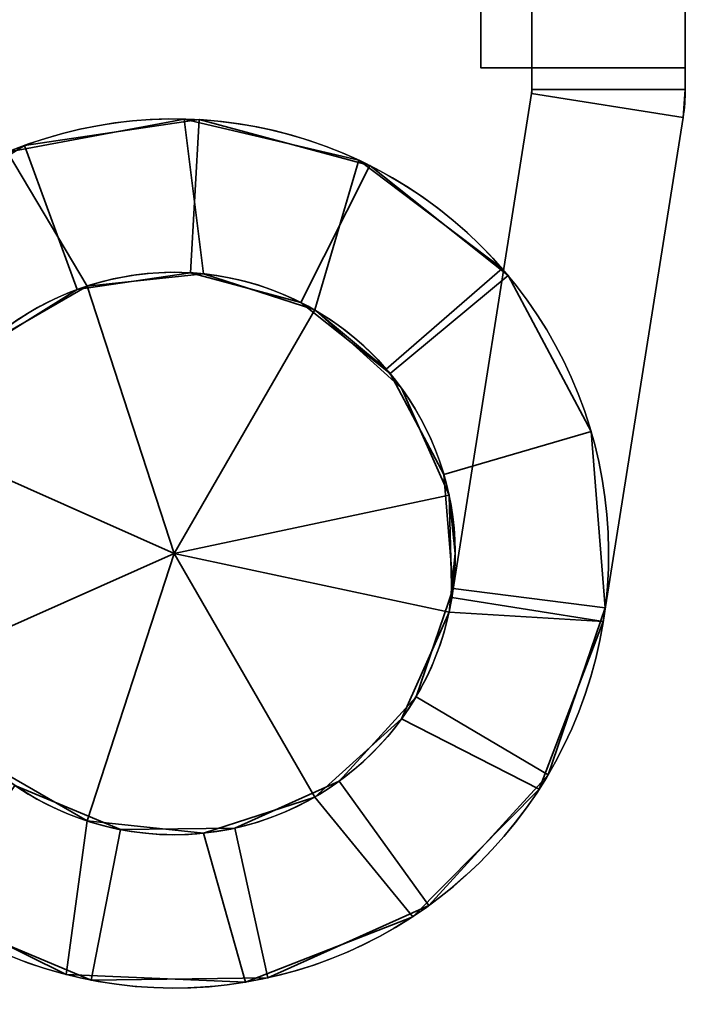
# Model space of a CAD drawing. Header units: millimetres. Extents: x -603 to 3703, y -120 to 193.
# Tile 153 of 256: x 412 to 426, y -69 to -50. Entities that reach past the tile are written whole.
import ezdxf

# ---------------------------------------------------------------- set-up
doc = ezdxf.new("R2010")
doc.units = ezdxf.units.MM
doc.layers.add('151', color=7, linetype='Continuous', true_color=0xffffff)

# ---------------------------------------------------------------- blocks, each defined once
blk = doc.blocks.new('UG_SURFACE_004')
at = {"layer": '151', "color": 252, "linetype": 'Continuous', "lineweight": 35}
for points in [[(415.991, -52.014, 302), (415.991, -52.014, 265), (412.572, -52.52, 265), (412.572, -52.52, 302)], [(412.572, -52.52, 265), (415.991, -52.014, 265), (415.818, -55.009, 265), (413.606, -55.337, 265)], [(413.606, -55.337, 302), (415.818, -55.009, 302), (415.991, -52.014, 302), (412.572, -52.52, 302)], [(415.991, -52.014, 425), (415.991, -52.014, 388), (412.572, -52.52, 388), (412.572, -52.52, 425)], [(413.606, -55.337, 425), (415.818, -55.009, 425), (415.991, -52.014, 425), (412.572, -52.52, 425)], [(412.572, -52.52, 388), (415.991, -52.014, 388), (415.818, -55.009, 388), (413.606, -55.337, 388)], [(415.991, -52.014, 265), (419.329, -52.911, 265), (417.978, -55.59, 265), (415.818, -55.009, 265)], [(415.818, -55.009, 302), (417.978, -55.59, 302), (419.329, -52.911, 302), (415.991, -52.014, 302)], [(415.818, -55.009, 425), (417.978, -55.59, 425), (419.329, -52.911, 425), (415.991, -52.014, 425)], [(415.991, -52.014, 388), (419.329, -52.911, 388), (417.978, -55.59, 388), (415.818, -55.009, 388)], [(419.329, -52.911, 302), (419.329, -52.911, 265), (415.991, -52.014, 265), (415.991, -52.014, 302)], [(419.329, -52.911, 425), (419.329, -52.911, 388), (415.991, -52.014, 388), (415.991, -52.014, 425)], [(412.572, -52.52, 302), (412.572, -52.52, 265), (409.637, -54.345, 265), (409.637, -54.345, 302)], [(413.606, -55.337, 265), (411.707, -56.518, 265), (409.637, -54.345, 265), (412.572, -52.52, 265)], [(412.572, -52.52, 302), (409.637, -54.345, 302), (411.707, -56.518, 302), (413.606, -55.337, 302)], [(412.572, -52.52, 425), (412.572, -52.52, 388), (409.637, -54.345, 388), (409.637, -54.345, 425)], [(412.572, -52.52, 425), (409.637, -54.345, 425), (411.707, -56.518, 425), (413.606, -55.337, 425)], [(413.606, -55.337, 388), (411.707, -56.518, 388), (409.637, -54.345, 388), (412.572, -52.52, 388)], [(419.728, -56.982, 265), (417.978, -55.59, 265), (419.329, -52.911, 265), (422.034, -55.063, 265)], [(422.034, -55.063, 302), (419.329, -52.911, 302), (417.978, -55.59, 302), (419.728, -56.982, 302)], [(422.034, -55.063, 425), (419.329, -52.911, 425), (417.978, -55.59, 425), (419.728, -56.982, 425)], [(419.728, -56.982, 388), (417.978, -55.59, 388), (419.329, -52.911, 388), (422.034, -55.063, 388)], [(422.034, -55.063, 302), (422.034, -55.063, 265), (419.329, -52.911, 265), (419.329, -52.911, 302)], [(422.034, -55.063, 425), (422.034, -55.063, 388), (419.329, -52.911, 388), (419.329, -52.911, 425)], [(413.606, -55.337, 302), (413.606, -55.337, 265), (415.818, -55.009, 265), (415.818, -55.009, 302)], [(413.606, -55.337, 425), (413.606, -55.337, 388), (415.818, -55.009, 388), (415.818, -55.009, 425)], [(415.818, -55.009, 302), (415.818, -55.009, 265), (417.978, -55.59, 265), (417.978, -55.59, 302)], [(415.818, -55.009, 425), (415.818, -55.009, 388), (417.978, -55.59, 388), (417.978, -55.59, 425)], [(422.034, -55.063, 265), (423.658, -58.114, 265), (420.779, -58.956, 265), (419.728, -56.982, 265)], [(419.728, -56.982, 302), (420.779, -58.956, 302), (423.658, -58.114, 302), (422.034, -55.063, 302)], [(419.728, -56.982, 425), (420.779, -58.956, 425), (423.658, -58.114, 425), (422.034, -55.063, 425)], [(422.034, -55.063, 388), (423.658, -58.114, 388), (420.779, -58.956, 388), (419.728, -56.982, 388)], [(423.658, -58.114, 302), (423.658, -58.114, 265), (422.034, -55.063, 265), (422.034, -55.063, 302)], [(423.658, -58.114, 425), (423.658, -58.114, 388), (422.034, -55.063, 388), (422.034, -55.063, 425)], [(411.707, -56.518, 302), (411.707, -56.518, 265), (413.606, -55.337, 265), (413.606, -55.337, 302)], [(411.707, -56.518, 425), (411.707, -56.518, 388), (413.606, -55.337, 388), (413.606, -55.337, 425)], [(417.978, -55.59, 302), (417.978, -55.59, 265), (419.728, -56.982, 265), (419.728, -56.982, 302)], [(417.978, -55.59, 425), (417.978, -55.59, 388), (419.728, -56.982, 388), (419.728, -56.982, 425)], [(419.728, -56.982, 302), (419.728, -56.982, 265), (420.779, -58.956, 265), (420.779, -58.956, 302)], [(419.728, -56.982, 425), (419.728, -56.982, 388), (420.779, -58.956, 388), (420.779, -58.956, 425)], [(420.957, -61.186, 265), (420.779, -58.956, 265), (423.658, -58.114, 265), (423.934, -61.56, 265)], [(423.934, -61.56, 302), (423.658, -58.114, 302), (420.779, -58.956, 302), (420.957, -61.186, 302)], [(423.934, -61.56, 425), (423.658, -58.114, 425), (420.779, -58.956, 425), (420.957, -61.186, 425)], [(420.957, -61.186, 388), (420.779, -58.956, 388), (423.658, -58.114, 388), (423.934, -61.56, 388)], [(423.934, -61.56, 302), (423.934, -61.56, 265), (423.658, -58.114, 265), (423.658, -58.114, 302)], [(423.934, -61.56, 425), (423.934, -61.56, 388), (423.658, -58.114, 388), (423.658, -58.114, 425)], [(420.779, -58.956, 302), (420.779, -58.956, 265), (420.957, -61.186, 265), (420.957, -61.186, 302)], [(420.779, -58.956, 425), (420.779, -58.956, 388), (420.957, -61.186, 388), (420.957, -61.186, 425)], [(423.934, -61.56, 265), (422.815, -64.83, 265), (420.233, -63.302, 265), (420.957, -61.186, 265)], [(420.957, -61.186, 302), (420.233, -63.302, 302), (422.815, -64.83, 302), (423.934, -61.56, 302)], [(420.957, -61.186, 302), (420.957, -61.186, 265), (420.233, -63.302, 265), (420.233, -63.302, 302)], [(420.957, -61.186, 425), (420.233, -63.302, 425), (422.815, -64.83, 425), (423.934, -61.56, 425)], [(423.934, -61.56, 388), (422.815, -64.83, 388), (420.233, -63.302, 388), (420.957, -61.186, 388)], [(420.957, -61.186, 425), (420.957, -61.186, 388), (420.233, -63.302, 388), (420.233, -63.302, 425)], [(422.815, -64.83, 302), (422.815, -64.83, 265), (423.934, -61.56, 265), (423.934, -61.56, 302)], [(422.815, -64.83, 425), (422.815, -64.83, 388), (423.934, -61.56, 388), (423.934, -61.56, 425)], [(418.726, -64.954, 265), (420.233, -63.302, 265), (422.815, -64.83, 265), (420.486, -67.384, 265)], [(420.486, -67.384, 302), (422.815, -64.83, 302), (420.233, -63.302, 302), (418.726, -64.954, 302)], [(420.233, -63.302, 302), (420.233, -63.302, 265), (418.726, -64.954, 265), (418.726, -64.954, 302)], [(420.486, -67.384, 425), (422.815, -64.83, 425), (420.233, -63.302, 425), (418.726, -64.954, 425)], [(418.726, -64.954, 388), (420.233, -63.302, 388), (422.815, -64.83, 388), (420.486, -67.384, 388)], [(420.233, -63.302, 425), (420.233, -63.302, 388), (418.726, -64.954, 388), (418.726, -64.954, 425)], [(420.486, -67.384, 302), (420.486, -67.384, 265), (422.815, -64.83, 265), (422.815, -64.83, 302)], [(420.486, -67.384, 425), (420.486, -67.384, 388), (422.815, -64.83, 388), (422.815, -64.83, 425)], [(412.387, -65.034, 265), (414.45, -65.899, 265), (413.877, -68.844, 265), (410.689, -67.508, 265)], [(410.689, -67.508, 302), (413.877, -68.844, 302), (414.45, -65.899, 302), (412.387, -65.034, 302)], [(410.689, -67.508, 425), (413.877, -68.844, 425), (414.45, -65.899, 425), (412.387, -65.034, 425)], [(412.387, -65.034, 388), (414.45, -65.899, 388), (413.877, -68.844, 388), (410.689, -67.508, 388)], [(414.45, -65.899, 302), (414.45, -65.899, 265), (412.387, -65.034, 265), (412.387, -65.034, 302)], [(414.45, -65.899, 425), (414.45, -65.899, 388), (412.387, -65.034, 388), (412.387, -65.034, 425)], [(420.486, -67.384, 265), (417.333, -68.8, 265), (416.686, -65.871, 265), (418.726, -64.954, 265)], [(418.726, -64.954, 302), (416.686, -65.871, 302), (417.333, -68.8, 302), (420.486, -67.384, 302)], [(418.726, -64.954, 302), (418.726, -64.954, 265), (416.686, -65.871, 265), (416.686, -65.871, 302)], [(418.726, -64.954, 425), (416.686, -65.871, 425), (417.333, -68.8, 425), (420.486, -67.384, 425)], [(420.486, -67.384, 388), (417.333, -68.8, 388), (416.686, -65.871, 388), (418.726, -64.954, 388)], [(418.726, -64.954, 425), (418.726, -64.954, 388), (416.686, -65.871, 388), (416.686, -65.871, 425)], [(417.333, -68.8, 265), (413.877, -68.844, 265), (414.45, -65.899, 265), (416.686, -65.871, 265)], [(416.686, -65.871, 302), (414.45, -65.899, 302), (413.877, -68.844, 302), (417.333, -68.8, 302)], [(416.686, -65.871, 425), (414.45, -65.899, 425), (413.877, -68.844, 425), (417.333, -68.8, 425)], [(417.333, -68.8, 388), (413.877, -68.844, 388), (414.45, -65.899, 388), (416.686, -65.871, 388)], [(416.686, -65.871, 302), (416.686, -65.871, 265), (414.45, -65.899, 265), (414.45, -65.899, 302)], [(416.686, -65.871, 425), (416.686, -65.871, 388), (414.45, -65.899, 388), (414.45, -65.899, 425)], [(417.333, -68.8, 302), (417.333, -68.8, 265), (420.486, -67.384, 265), (420.486, -67.384, 302)], [(417.333, -68.8, 425), (417.333, -68.8, 388), (420.486, -67.384, 388), (420.486, -67.384, 425)], [(410.689, -67.508, 302), (410.689, -67.508, 265), (413.877, -68.844, 265), (413.877, -68.844, 302)], [(410.689, -67.508, 425), (410.689, -67.508, 388), (413.877, -68.844, 388), (413.877, -68.844, 425)], [(413.877, -68.844, 302), (413.877, -68.844, 265), (417.333, -68.8, 265), (417.333, -68.8, 302)], [(413.877, -68.844, 425), (413.877, -68.844, 388), (417.333, -68.8, 388), (417.333, -68.8, 425)]]:
    blk.add_3dface(points, dxfattribs=at)
blk = doc.blocks.new('UG_SURFACE_005')
at = {"layer": '151', "color": 252, "linetype": 'Continuous', "lineweight": 35}
for points in [[(425.5, -51.423, 1822), (425.5, -34.43, 1822), (422.5, -34.43, 1822), (422.5, -51.423, 1822)], [(422.5, -51.423, 1738), (422.5, -34.43, 1738), (425.5, -34.43, 1738), (425.5, -51.423, 1738)], [(422.5, -34.43, 1738), (422.5, -51.423, 1738), (422.5, -39.648, 1745.228), (422.5, -38.5, 1745)], [(422.5, -38.5, 1815), (422.5, -39.648, 1814.772), (422.5, -51.423, 1822), (422.5, -34.43, 1822)], [(425.5, -34.43, 1822), (425.5, -51.423, 1822), (425.5, -39.648, 1814.772), (425.5, -38.5, 1815)], [(425.5, -38.5, 1745), (425.5, -39.648, 1745.228), (425.5, -51.423, 1738), (425.5, -34.43, 1738)], [(422.5, -41.5, 1776), (422.5, -41.272, 1774.852), (422.5, -39.648, 1758.772), (422.5, -51.423, 1822)], [(422.5, -51.423, 1822), (422.5, -39.648, 1758.772), (422.5, -40.621, 1758.121)], [(422.5, -51.423, 1738), (422.5, -40.621, 1745.879), (422.5, -39.648, 1745.228)], [(422.5, -39.648, 1814.772), (422.5, -40.621, 1814.121), (422.5, -51.423, 1822)], [(425.5, -51.423, 1822), (425.5, -39.648, 1758.772), (425.5, -41.272, 1774.852), (425.5, -41.5, 1776)], [(425.5, -51.423, 1822), (425.5, -40.621, 1814.121), (425.5, -39.648, 1814.772)], [(425.5, -39.648, 1745.228), (425.5, -40.621, 1745.879), (425.5, -51.423, 1738)], [(425.5, -40.621, 1758.121), (425.5, -39.648, 1758.772), (425.5, -51.423, 1822)], [(422.5, -51.423, 1822), (422.5, -40.621, 1814.121), (422.5, -41.272, 1813.148)], [(422.5, -40.621, 1758.121), (422.5, -41.272, 1757.148), (422.5, -51.423, 1822)], [(422.5, -41.272, 1746.852), (422.5, -40.621, 1745.879), (422.5, -51.423, 1738)], [(425.5, -51.423, 1822), (425.5, -40.621, 1786.121), (425.5, -41.272, 1802.852), (425.5, -41.5, 1804)], [(425.5, -41.272, 1813.148), (425.5, -40.621, 1814.121), (425.5, -51.423, 1822)], [(425.5, -51.423, 1822), (425.5, -41.272, 1757.148), (425.5, -40.621, 1758.121)], [(425.5, -51.423, 1738), (425.5, -40.621, 1745.879), (425.5, -41.272, 1746.852)], [(425.5, -41.272, 1785.148), (425.5, -40.621, 1786.121), (425.5, -51.423, 1822)], [(422.5, -51.423, 1822), (422.5, -41.5, 1804), (422.5, -41.272, 1802.852), (422.5, -41.5, 1784)], [(422.5, -51.423, 1822), (422.5, -41.272, 1813.148), (422.5, -41.5, 1812)], [(422.5, -51.423, 1738), (422.5, -51.423, 1822), (422.5, -41.272, 1757.148), (422.5, -41.5, 1756)], [(422.5, -41.5, 1748), (422.5, -41.272, 1746.852), (422.5, -51.423, 1738)], [(425.5, -41.5, 1812), (425.5, -41.272, 1813.148), (425.5, -51.423, 1822)], [(425.5, -41.5, 1784), (425.5, -41.272, 1785.148), (425.5, -51.423, 1822)], [(425.5, -51.423, 1738), (425.5, -41.272, 1746.852), (425.5, -41.5, 1748)], [(425.5, -41.5, 1756), (425.5, -41.272, 1757.148), (425.5, -51.423, 1822), (425.5, -51.423, 1738)], [(422.5, -51.423, 1822), (422.5, -41.5, 1812), (422.5, -41.5, 1804)], [(422.5, -41.5, 1784), (422.5, -41.5, 1776), (422.5, -51.423, 1822)], [(422.5, -41.5, 1756), (422.5, -41.5, 1748), (422.5, -51.423, 1738)], [(425.5, -41.5, 1804), (425.5, -41.5, 1812), (425.5, -51.423, 1822)], [(425.5, -41.5, 1776), (425.5, -41.5, 1784), (425.5, -51.423, 1822)], [(425.5, -51.423, 1738), (425.5, -41.5, 1748), (425.5, -41.5, 1756)], [(420.932, -61.36, 1738), (420.932, -61.36, 1822), (422.494, -51.501, 1822), (422.494, -51.501, 1738)], [(423.895, -61.83, 1822), (425.457, -51.97, 1822), (422.494, -51.501, 1822), (420.932, -61.36, 1822)], [(420.932, -61.36, 1738), (422.494, -51.501, 1738), (425.457, -51.97, 1738), (423.895, -61.83, 1738)], [(422.494, -51.501, 1738), (422.494, -51.501, 1822), (422.5, -51.423, 1822), (422.5, -51.423, 1738)], [(422.5, -51.423, 1822), (422.494, -51.501, 1822), (425.457, -51.97, 1822), (425.5, -51.423, 1822)], [(425.5, -51.423, 1738), (425.457, -51.97, 1738), (422.494, -51.501, 1738), (422.5, -51.423, 1738)], [(425.5, -51.423, 1738), (425.5, -51.423, 1822), (425.457, -51.97, 1822), (425.457, -51.97, 1738)], [(425.457, -51.97, 1738), (425.457, -51.97, 1822), (423.895, -61.83, 1822), (423.895, -61.83, 1738)], [(412.242, -52.649, 1738), (412.242, -52.649, 1822), (415.694, -52.002, 1822), (415.694, -52.002, 1738)], [(415.694, -52.002, 1822), (412.242, -52.649, 1822), (413.8, -55.269, 1822), (416.075, -55.03, 1822)], [(416.075, -55.03, 1738), (413.8, -55.269, 1738), (412.242, -52.649, 1738), (415.694, -52.002, 1738)], [(415.694, -52.002, 1738), (415.694, -52.002, 1822), (419.113, -52.806, 1822), (419.113, -52.806, 1738)], [(419.113, -52.806, 1822), (415.694, -52.002, 1822), (416.075, -55.03, 1822), (418.25, -55.737, 1822)], [(418.25, -55.737, 1738), (416.075, -55.03, 1738), (415.694, -52.002, 1738), (419.113, -52.806, 1738)], [(411.82, -56.413, 1822), (413.8, -55.269, 1822), (412.242, -52.649, 1822), (409.346, -54.637, 1822)], [(409.346, -54.637, 1738), (412.242, -52.649, 1738), (413.8, -55.269, 1738), (411.82, -56.413, 1738)], [(418.25, -55.737, 1822), (419.651, -56.892, 1822), (421.915, -54.923, 1822), (419.113, -52.806, 1822)], [(419.113, -52.806, 1738), (421.915, -54.923, 1738), (419.651, -56.892, 1738), (418.25, -55.737, 1738)], [(419.113, -52.806, 1738), (419.113, -52.806, 1822), (421.915, -54.923, 1822), (421.915, -54.923, 1738)], [(418.25, -55.737, 1860), (416.075, -55.03, 1860), (413.8, -55.269, 1860), (415.5, -60.5, 1860)], [(416.075, -55.03, 1738), (416.075, -55.03, 1700), (413.8, -55.269, 1700), (413.8, -55.269, 1738)], [(413.8, -55.269, 1822), (413.8, -55.269, 1860), (416.075, -55.03, 1860), (416.075, -55.03, 1822)], [(413.8, -55.269, 1700), (416.075, -55.03, 1700), (418.25, -55.737, 1700), (415.5, -60.5, 1700)], [(418.25, -55.737, 1738), (418.25, -55.737, 1700), (416.075, -55.03, 1700), (416.075, -55.03, 1738)], [(416.075, -55.03, 1822), (416.075, -55.03, 1860), (418.25, -55.737, 1860), (418.25, -55.737, 1822)], [(419.651, -56.892, 1822), (419.651, -56.892, 1738), (421.915, -54.923, 1738), (421.915, -54.923, 1822)], [(413.8, -55.269, 1860), (411.82, -56.413, 1860), (410.475, -58.263, 1860), (415.5, -60.5, 1860)], [(410.475, -58.263, 1700), (411.82, -56.413, 1700), (413.8, -55.269, 1700), (415.5, -60.5, 1700)], [(413.8, -55.269, 1738), (413.8, -55.269, 1700), (411.82, -56.413, 1700), (411.82, -56.413, 1738)], [(411.82, -56.413, 1822), (411.82, -56.413, 1860), (413.8, -55.269, 1860), (413.8, -55.269, 1822)], [(415.5, -60.5, 1860), (420.88, -59.356, 1860), (419.95, -57.267, 1860), (418.25, -55.737, 1860)], [(418.25, -55.737, 1700), (419.95, -57.267, 1700), (420.88, -59.356, 1700), (415.5, -60.5, 1700)], [(418.25, -55.737, 1860), (419.95, -57.267, 1860), (419.651, -56.892, 1822)], [(418.25, -55.737, 1700), (418.25, -55.737, 1738), (419.651, -56.892, 1738)], [(419.651, -56.892, 1738), (419.95, -57.267, 1700), (418.25, -55.737, 1700)], [(419.651, -56.892, 1822), (418.25, -55.737, 1822), (418.25, -55.737, 1860)], [(419.651, -56.892, 1738), (419.651, -56.892, 1822), (419.95, -57.267, 1860), (419.95, -57.267, 1700)], [(419.95, -57.267, 1700), (419.95, -57.267, 1860), (420.88, -59.356, 1860), (420.88, -59.356, 1700)], [(410.475, -58.263, 1860), (410, -60.5, 1860), (410.475, -62.737, 1860), (415.5, -60.5, 1860)], [(410.475, -62.737, 1700), (410, -60.5, 1700), (410.475, -58.263, 1700), (415.5, -60.5, 1700)], [(420.88, -61.644, 1860), (421, -60.5, 1860), (420.88, -59.356, 1860), (415.5, -60.5, 1860)], [(420.88, -59.356, 1700), (421, -60.5, 1700), (420.88, -61.644, 1700), (415.5, -60.5, 1700)], [(420.88, -59.356, 1700), (420.88, -59.356, 1860), (420.932, -61.36, 1822), (420.932, -61.36, 1738)], [(420.932, -61.36, 1822), (420.88, -59.356, 1860), (421, -60.5, 1860)], [(421, -60.5, 1700), (420.88, -59.356, 1700), (420.932, -61.36, 1738)], [(410.475, -62.737, 1860), (411.82, -64.587, 1860), (413.8, -65.731, 1860), (415.5, -60.5, 1860)], [(413.8, -65.731, 1700), (411.82, -64.587, 1700), (410.475, -62.737, 1700), (415.5, -60.5, 1700)], [(413.8, -65.731, 1860), (416.075, -65.97, 1860), (418.25, -65.263, 1860), (415.5, -60.5, 1860)], [(418.25, -65.263, 1700), (416.075, -65.97, 1700), (413.8, -65.731, 1700), (415.5, -60.5, 1700)], [(418.25, -65.263, 1860), (419.95, -63.733, 1860), (420.88, -61.644, 1860), (415.5, -60.5, 1860)], [(415.5, -60.5, 1700), (420.88, -61.644, 1700), (419.95, -63.733, 1700), (418.25, -65.263, 1700)], [(420.88, -61.644, 1700), (421, -60.5, 1700), (420.932, -61.36, 1738)], [(420.932, -61.36, 1822), (421, -60.5, 1860), (420.88, -61.644, 1860)], [(420.932, -61.36, 1738), (420.88, -61.644, 1738), (420.88, -61.644, 1700)], [(420.88, -61.644, 1860), (420.88, -61.644, 1822), (420.932, -61.36, 1822)], [(420.932, -61.36, 1822), (420.88, -61.644, 1822), (423.895, -61.83, 1822)], [(423.895, -61.83, 1738), (420.88, -61.644, 1738), (420.932, -61.36, 1738)], [(419.95, -63.733, 1738), (419.95, -63.733, 1700), (420.88, -61.644, 1700), (420.88, -61.644, 1738)], [(420.88, -61.644, 1822), (420.88, -61.644, 1860), (419.95, -63.733, 1860), (419.95, -63.733, 1822)], [(420.88, -61.644, 1822), (419.95, -63.733, 1822), (422.641, -65.11, 1822), (423.895, -61.83, 1822)], [(423.895, -61.83, 1738), (422.641, -65.11, 1738), (419.95, -63.733, 1738), (420.88, -61.644, 1738)], [(423.895, -61.83, 1738), (423.895, -61.83, 1822), (422.641, -65.11, 1822), (422.641, -65.11, 1738)], [(418.25, -65.263, 1738), (418.25, -65.263, 1700), (419.95, -63.733, 1700), (419.95, -63.733, 1738)], [(419.95, -63.733, 1822), (419.95, -63.733, 1860), (418.25, -65.263, 1860), (418.25, -65.263, 1822)], [(420.168, -67.604, 1822), (422.641, -65.11, 1822), (419.95, -63.733, 1822), (418.25, -65.263, 1822)], [(418.25, -65.263, 1738), (419.95, -63.733, 1738), (422.641, -65.11, 1738), (420.168, -67.604, 1738)], [(410.24, -67.177, 1822), (413.388, -68.734, 1822), (413.8, -65.731, 1822), (411.82, -64.587, 1822)], [(411.82, -64.587, 1738), (413.8, -65.731, 1738), (413.388, -68.734, 1738), (410.24, -67.177, 1738)], [(411.82, -64.587, 1738), (411.82, -64.587, 1700), (413.8, -65.731, 1700), (413.8, -65.731, 1738)], [(413.8, -65.731, 1822), (413.8, -65.731, 1860), (411.82, -64.587, 1860), (411.82, -64.587, 1822)], [(416.075, -65.97, 1738), (416.075, -65.97, 1700), (418.25, -65.263, 1700), (418.25, -65.263, 1738)], [(418.25, -65.263, 1822), (418.25, -65.263, 1860), (416.075, -65.97, 1860), (416.075, -65.97, 1822)], [(416.897, -68.884, 1822), (420.168, -67.604, 1822), (418.25, -65.263, 1822), (416.075, -65.97, 1822)], [(416.075, -65.97, 1738), (418.25, -65.263, 1738), (420.168, -67.604, 1738), (416.897, -68.884, 1738)], [(422.641, -65.11, 1738), (422.641, -65.11, 1822), (420.168, -67.604, 1822), (420.168, -67.604, 1738)], [(416.075, -65.97, 1822), (413.8, -65.731, 1822), (413.388, -68.734, 1822), (416.897, -68.884, 1822)], [(416.897, -68.884, 1738), (413.388, -68.734, 1738), (413.8, -65.731, 1738), (416.075, -65.97, 1738)], [(413.8, -65.731, 1738), (413.8, -65.731, 1700), (416.075, -65.97, 1700), (416.075, -65.97, 1738)], [(416.075, -65.97, 1822), (416.075, -65.97, 1860), (413.8, -65.731, 1860), (413.8, -65.731, 1822)], [(413.388, -68.734, 1738), (413.388, -68.734, 1822), (410.24, -67.177, 1822), (410.24, -67.177, 1738)], [(420.168, -67.604, 1738), (420.168, -67.604, 1822), (416.897, -68.884, 1822), (416.897, -68.884, 1738)], [(416.897, -68.884, 1738), (416.897, -68.884, 1822), (413.388, -68.734, 1822), (413.388, -68.734, 1738)]]:
    blk.add_3dface(points, dxfattribs=at)
blk = doc.blocks.new('UG_SURFACE_006')
at = {"layer": '151', "color": 252, "linetype": 'Continuous', "lineweight": 35}
for points in [[(425.5, -51.423, 387), (425.5, -34.43, 387), (422.5, -34.43, 387), (422.5, -51.423, 387)], [(422.5, -51.423, 303), (422.5, -34.43, 303), (425.5, -34.43, 303), (425.5, -51.423, 303)], [(422.5, -34.43, 303), (422.5, -51.423, 303), (422.5, -39.648, 310.228), (422.5, -38.5, 310)], [(422.5, -38.5, 380), (422.5, -39.648, 379.772), (422.5, -51.423, 387), (422.5, -34.43, 387)], [(425.5, -34.43, 387), (425.5, -51.423, 387), (425.5, -39.648, 379.772), (425.5, -38.5, 380)], [(425.5, -38.5, 310), (425.5, -39.648, 310.228), (425.5, -51.423, 303), (425.5, -34.43, 303)], [(422.5, -51.423, 303), (422.5, -40.621, 310.879), (422.5, -39.648, 310.228)], [(422.5, -39.648, 379.772), (422.5, -40.621, 379.121), (422.5, -51.423, 387)], [(425.5, -51.423, 387), (425.5, -39.648, 323.772), (425.5, -41.272, 339.852), (425.5, -41.5, 341)], [(425.5, -51.423, 387), (425.5, -40.621, 379.121), (425.5, -39.648, 379.772)], [(425.5, -51.423, 387), (425.5, -40.621, 323.121), (425.5, -39.648, 323.772)], [(425.5, -39.648, 310.228), (425.5, -40.621, 310.879), (425.5, -51.423, 303)], [(422.5, -51.423, 303), (422.5, -40.621, 366.879), (422.5, -41.272, 350.148), (422.5, -41.5, 349)], [(422.5, -41.272, 311.852), (422.5, -40.621, 310.879), (422.5, -51.423, 303)], [(422.5, -51.423, 387), (422.5, -40.621, 379.121), (422.5, -41.272, 378.148)], [(422.5, -41.272, 367.852), (422.5, -40.621, 366.879), (422.5, -51.423, 303)], [(425.5, -51.423, 387), (425.5, -40.621, 351.121), (425.5, -41.272, 367.852), (425.5, -41.5, 369)], [(425.5, -41.272, 378.148), (425.5, -40.621, 379.121), (425.5, -51.423, 387)], [(425.5, -41.272, 350.148), (425.5, -40.621, 351.121), (425.5, -51.423, 387)], [(425.5, -51.423, 303), (425.5, -40.621, 310.879), (425.5, -41.272, 311.852)], [(425.5, -41.272, 322.148), (425.5, -40.621, 323.121), (425.5, -51.423, 387)], [(422.5, -41.5, 341), (422.5, -41.272, 322.148), (422.5, -41.5, 321), (422.5, -51.423, 303)], [(422.5, -41.5, 313), (422.5, -41.272, 311.852), (422.5, -51.423, 303)], [(422.5, -51.423, 387), (422.5, -41.272, 378.148), (422.5, -41.5, 377)], [(422.5, -41.5, 369), (422.5, -41.272, 367.852), (422.5, -51.423, 303), (422.5, -51.423, 387)], [(425.5, -41.5, 377), (425.5, -41.272, 378.148), (425.5, -51.423, 387)], [(425.5, -41.5, 349), (425.5, -41.272, 350.148), (425.5, -51.423, 387)], [(425.5, -51.423, 303), (425.5, -41.272, 311.852), (425.5, -41.5, 313)], [(425.5, -41.5, 321), (425.5, -41.272, 322.148), (425.5, -51.423, 387), (425.5, -51.423, 303)], [(422.5, -51.423, 303), (422.5, -41.5, 349), (422.5, -41.5, 341)], [(422.5, -51.423, 303), (422.5, -41.5, 321), (422.5, -41.5, 313)], [(422.5, -51.423, 387), (422.5, -41.5, 377), (422.5, -41.5, 369)], [(425.5, -41.5, 369), (425.5, -41.5, 377), (425.5, -51.423, 387)], [(425.5, -51.423, 387), (425.5, -41.5, 341), (425.5, -41.5, 349)], [(425.5, -41.5, 313), (425.5, -41.5, 321), (425.5, -51.423, 303)], [(420.932, -61.36, 303), (420.932, -61.36, 387), (422.494, -51.501, 387), (422.494, -51.501, 303)], [(423.895, -61.83, 387), (425.457, -51.97, 387), (422.494, -51.501, 387), (420.932, -61.36, 387)], [(420.932, -61.36, 303), (422.494, -51.501, 303), (425.457, -51.97, 303), (423.895, -61.83, 303)], [(422.494, -51.501, 303), (422.494, -51.501, 387), (422.5, -51.423, 387), (422.5, -51.423, 303)], [(422.5, -51.423, 387), (422.494, -51.501, 387), (425.457, -51.97, 387), (425.5, -51.423, 387)], [(425.5, -51.423, 303), (425.457, -51.97, 303), (422.494, -51.501, 303), (422.5, -51.423, 303)], [(425.5, -51.423, 303), (425.5, -51.423, 387), (425.457, -51.97, 387), (425.457, -51.97, 303)], [(425.457, -51.97, 303), (425.457, -51.97, 387), (423.895, -61.83, 387), (423.895, -61.83, 303)], [(412.242, -52.649, 303), (412.242, -52.649, 387), (415.694, -52.002, 387), (415.694, -52.002, 303)], [(415.694, -52.002, 387), (412.242, -52.649, 387), (413.8, -55.269, 387), (416.075, -55.03, 387)], [(416.075, -55.03, 303), (413.8, -55.269, 303), (412.242, -52.649, 303), (415.694, -52.002, 303)], [(415.694, -52.002, 303), (415.694, -52.002, 387), (419.113, -52.806, 387), (419.113, -52.806, 303)], [(419.113, -52.806, 387), (415.694, -52.002, 387), (416.075, -55.03, 387), (418.25, -55.737, 387)], [(418.25, -55.737, 303), (416.075, -55.03, 303), (415.694, -52.002, 303), (419.113, -52.806, 303)], [(411.82, -56.413, 387), (413.8, -55.269, 387), (412.242, -52.649, 387), (409.346, -54.637, 387)], [(409.346, -54.637, 303), (412.242, -52.649, 303), (413.8, -55.269, 303), (411.82, -56.413, 303)], [(418.25, -55.737, 387), (419.651, -56.892, 387), (421.915, -54.923, 387), (419.113, -52.806, 387)], [(419.113, -52.806, 303), (421.915, -54.923, 303), (419.651, -56.892, 303), (418.25, -55.737, 303)], [(419.113, -52.806, 303), (419.113, -52.806, 387), (421.915, -54.923, 387), (421.915, -54.923, 303)], [(418.25, -55.737, 425), (416.075, -55.03, 425), (413.8, -55.269, 425), (415.5, -60.5, 425)], [(416.075, -55.03, 303), (416.075, -55.03, 265), (413.8, -55.269, 265), (413.8, -55.269, 303)], [(413.8, -55.269, 387), (413.8, -55.269, 425), (416.075, -55.03, 425), (416.075, -55.03, 387)], [(413.8, -55.269, 265), (416.075, -55.03, 265), (418.25, -55.737, 265), (415.5, -60.5, 265)], [(418.25, -55.737, 303), (418.25, -55.737, 265), (416.075, -55.03, 265), (416.075, -55.03, 303)], [(416.075, -55.03, 387), (416.075, -55.03, 425), (418.25, -55.737, 425), (418.25, -55.737, 387)], [(419.651, -56.892, 387), (419.651, -56.892, 303), (421.915, -54.923, 303), (421.915, -54.923, 387)], [(413.8, -55.269, 425), (411.82, -56.413, 425), (410.475, -58.263, 425), (415.5, -60.5, 425)], [(410.475, -58.263, 265), (411.82, -56.413, 265), (413.8, -55.269, 265), (415.5, -60.5, 265)], [(413.8, -55.269, 303), (413.8, -55.269, 265), (411.82, -56.413, 265), (411.82, -56.413, 303)], [(411.82, -56.413, 387), (411.82, -56.413, 425), (413.8, -55.269, 425), (413.8, -55.269, 387)], [(415.5, -60.5, 425), (420.88, -59.356, 425), (419.95, -57.267, 425), (418.25, -55.737, 425)], [(418.25, -55.737, 265), (419.95, -57.267, 265), (420.88, -59.356, 265), (415.5, -60.5, 265)], [(418.25, -55.737, 425), (419.95, -57.267, 425), (419.651, -56.892, 387)], [(418.25, -55.737, 265), (418.25, -55.737, 303), (419.651, -56.892, 303)], [(419.651, -56.892, 303), (419.95, -57.267, 265), (418.25, -55.737, 265)], [(419.651, -56.892, 387), (418.25, -55.737, 387), (418.25, -55.737, 425)], [(419.95, -57.267, 425), (419.95, -57.267, 265), (419.651, -56.892, 303), (419.651, -56.892, 387)], [(419.95, -57.267, 265), (419.95, -57.267, 425), (420.88, -59.356, 425), (420.88, -59.356, 265)], [(410.475, -58.263, 425), (410, -60.5, 425), (410.475, -62.737, 425), (415.5, -60.5, 425)], [(410.475, -62.737, 265), (410, -60.5, 265), (410.475, -58.263, 265), (415.5, -60.5, 265)], [(420.88, -61.644, 425), (421, -60.5, 425), (420.88, -59.356, 425), (415.5, -60.5, 425)], [(420.88, -59.356, 265), (421, -60.5, 265), (420.88, -61.644, 265), (415.5, -60.5, 265)], [(420.88, -59.356, 265), (420.88, -59.356, 425), (420.932, -61.36, 387), (420.932, -61.36, 303)], [(420.932, -61.36, 387), (420.88, -59.356, 425), (421, -60.5, 425)], [(421, -60.5, 265), (420.88, -59.356, 265), (420.932, -61.36, 303)], [(410.475, -62.737, 425), (411.82, -64.587, 425), (413.8, -65.731, 425), (415.5, -60.5, 425)], [(413.8, -65.731, 265), (411.82, -64.587, 265), (410.475, -62.737, 265), (415.5, -60.5, 265)], [(413.8, -65.731, 425), (416.075, -65.97, 425), (418.25, -65.263, 425), (415.5, -60.5, 425)], [(418.25, -65.263, 265), (416.075, -65.97, 265), (413.8, -65.731, 265), (415.5, -60.5, 265)], [(418.25, -65.263, 425), (419.95, -63.733, 425), (420.88, -61.644, 425), (415.5, -60.5, 425)], [(415.5, -60.5, 265), (420.88, -61.644, 265), (419.95, -63.733, 265), (418.25, -65.263, 265)], [(420.88, -61.644, 265), (421, -60.5, 265), (420.932, -61.36, 303)], [(420.932, -61.36, 387), (421, -60.5, 425), (420.88, -61.644, 425)], [(420.932, -61.36, 303), (420.88, -61.644, 303), (420.88, -61.644, 265)], [(420.88, -61.644, 425), (420.88, -61.644, 387), (420.932, -61.36, 387)], [(420.932, -61.36, 387), (420.88, -61.644, 387), (423.895, -61.83, 387)], [(423.895, -61.83, 303), (420.88, -61.644, 303), (420.932, -61.36, 303)], [(419.95, -63.733, 303), (419.95, -63.733, 265), (420.88, -61.644, 265), (420.88, -61.644, 303)], [(420.88, -61.644, 387), (420.88, -61.644, 425), (419.95, -63.733, 425), (419.95, -63.733, 387)], [(420.88, -61.644, 387), (419.95, -63.733, 387), (422.641, -65.11, 387), (423.895, -61.83, 387)], [(423.895, -61.83, 303), (422.641, -65.11, 303), (419.95, -63.733, 303), (420.88, -61.644, 303)], [(423.895, -61.83, 303), (423.895, -61.83, 387), (422.641, -65.11, 387), (422.641, -65.11, 303)], [(418.25, -65.263, 303), (418.25, -65.263, 265), (419.95, -63.733, 265), (419.95, -63.733, 303)], [(419.95, -63.733, 387), (419.95, -63.733, 425), (418.25, -65.263, 425), (418.25, -65.263, 387)], [(420.168, -67.604, 387), (422.641, -65.11, 387), (419.95, -63.733, 387), (418.25, -65.263, 387)], [(418.25, -65.263, 303), (419.95, -63.733, 303), (422.641, -65.11, 303), (420.168, -67.604, 303)], [(410.24, -67.177, 387), (413.388, -68.734, 387), (413.8, -65.731, 387), (411.82, -64.587, 387)], [(411.82, -64.587, 303), (413.8, -65.731, 303), (413.388, -68.734, 303), (410.24, -67.177, 303)], [(411.82, -64.587, 303), (411.82, -64.587, 265), (413.8, -65.731, 265), (413.8, -65.731, 303)], [(413.8, -65.731, 387), (413.8, -65.731, 425), (411.82, -64.587, 425), (411.82, -64.587, 387)], [(416.075, -65.97, 303), (416.075, -65.97, 265), (418.25, -65.263, 265), (418.25, -65.263, 303)], [(418.25, -65.263, 387), (418.25, -65.263, 425), (416.075, -65.97, 425), (416.075, -65.97, 387)], [(416.897, -68.884, 387), (420.168, -67.604, 387), (418.25, -65.263, 387), (416.075, -65.97, 387)], [(416.075, -65.97, 303), (418.25, -65.263, 303), (420.168, -67.604, 303), (416.897, -68.884, 303)], [(422.641, -65.11, 303), (422.641, -65.11, 387), (420.168, -67.604, 387), (420.168, -67.604, 303)], [(416.075, -65.97, 387), (413.8, -65.731, 387), (413.388, -68.734, 387), (416.897, -68.884, 387)], [(416.897, -68.884, 303), (413.388, -68.734, 303), (413.8, -65.731, 303), (416.075, -65.97, 303)], [(413.8, -65.731, 303), (413.8, -65.731, 265), (416.075, -65.97, 265), (416.075, -65.97, 303)], [(416.075, -65.97, 387), (416.075, -65.97, 425), (413.8, -65.731, 425), (413.8, -65.731, 387)], [(413.388, -68.734, 303), (413.388, -68.734, 387), (410.24, -67.177, 387), (410.24, -67.177, 303)], [(420.168, -67.604, 303), (420.168, -67.604, 387), (416.897, -68.884, 387), (416.897, -68.884, 303)], [(416.897, -68.884, 303), (416.897, -68.884, 387), (413.388, -68.734, 387), (413.388, -68.734, 303)]]:
    blk.add_3dface(points, dxfattribs=at)
blk = doc.blocks.new('UG_SURFACE_007')
at = {"layer": '151', "color": 252, "linetype": 'Continuous', "lineweight": 35}
for points in [[(415.991, -52.014, 1737), (415.991, -52.014, 1700), (412.572, -52.52, 1700), (412.572, -52.52, 1737)], [(412.572, -52.52, 1700), (415.991, -52.014, 1700), (415.818, -55.009, 1700), (413.606, -55.337, 1700)], [(413.606, -55.337, 1737), (415.818, -55.009, 1737), (415.991, -52.014, 1737), (412.572, -52.52, 1737)], [(415.991, -52.014, 1860), (415.991, -52.014, 1823), (412.572, -52.52, 1823), (412.572, -52.52, 1860)], [(413.606, -55.337, 1860), (415.818, -55.009, 1860), (415.991, -52.014, 1860), (412.572, -52.52, 1860)], [(412.572, -52.52, 1823), (415.991, -52.014, 1823), (415.818, -55.009, 1823), (413.606, -55.337, 1823)], [(415.991, -52.014, 1700), (419.329, -52.911, 1700), (417.978, -55.59, 1700), (415.818, -55.009, 1700)], [(415.818, -55.009, 1737), (417.978, -55.59, 1737), (419.329, -52.911, 1737), (415.991, -52.014, 1737)], [(415.818, -55.009, 1860), (417.978, -55.59, 1860), (419.329, -52.911, 1860), (415.991, -52.014, 1860)], [(415.991, -52.014, 1823), (419.329, -52.911, 1823), (417.978, -55.59, 1823), (415.818, -55.009, 1823)], [(419.329, -52.911, 1737), (419.329, -52.911, 1700), (415.991, -52.014, 1700), (415.991, -52.014, 1737)], [(419.329, -52.911, 1860), (419.329, -52.911, 1823), (415.991, -52.014, 1823), (415.991, -52.014, 1860)], [(412.572, -52.52, 1737), (412.572, -52.52, 1700), (409.637, -54.345, 1700), (409.637, -54.345, 1737)], [(413.606, -55.337, 1700), (411.707, -56.518, 1700), (409.637, -54.345, 1700), (412.572, -52.52, 1700)], [(412.572, -52.52, 1737), (409.637, -54.345, 1737), (411.707, -56.518, 1737), (413.606, -55.337, 1737)], [(412.572, -52.52, 1860), (412.572, -52.52, 1823), (409.637, -54.345, 1823), (409.637, -54.345, 1860)], [(412.572, -52.52, 1860), (409.637, -54.345, 1860), (411.707, -56.518, 1860), (413.606, -55.337, 1860)], [(413.606, -55.337, 1823), (411.707, -56.518, 1823), (409.637, -54.345, 1823), (412.572, -52.52, 1823)], [(419.728, -56.982, 1700), (417.978, -55.59, 1700), (419.329, -52.911, 1700), (422.034, -55.063, 1700)], [(422.034, -55.063, 1737), (419.329, -52.911, 1737), (417.978, -55.59, 1737), (419.728, -56.982, 1737)], [(422.034, -55.063, 1860), (419.329, -52.911, 1860), (417.978, -55.59, 1860), (419.728, -56.982, 1860)], [(419.728, -56.982, 1823), (417.978, -55.59, 1823), (419.329, -52.911, 1823), (422.034, -55.063, 1823)], [(422.034, -55.063, 1737), (422.034, -55.063, 1700), (419.329, -52.911, 1700), (419.329, -52.911, 1737)], [(422.034, -55.063, 1860), (422.034, -55.063, 1823), (419.329, -52.911, 1823), (419.329, -52.911, 1860)], [(413.606, -55.337, 1737), (413.606, -55.337, 1700), (415.818, -55.009, 1700), (415.818, -55.009, 1737)], [(413.606, -55.337, 1860), (413.606, -55.337, 1823), (415.818, -55.009, 1823), (415.818, -55.009, 1860)], [(415.818, -55.009, 1737), (415.818, -55.009, 1700), (417.978, -55.59, 1700), (417.978, -55.59, 1737)], [(415.818, -55.009, 1860), (415.818, -55.009, 1823), (417.978, -55.59, 1823), (417.978, -55.59, 1860)], [(422.034, -55.063, 1700), (423.658, -58.114, 1700), (420.779, -58.956, 1700), (419.728, -56.982, 1700)], [(419.728, -56.982, 1737), (420.779, -58.956, 1737), (423.658, -58.114, 1737), (422.034, -55.063, 1737)], [(419.728, -56.982, 1860), (420.779, -58.956, 1860), (423.658, -58.114, 1860), (422.034, -55.063, 1860)], [(422.034, -55.063, 1823), (423.658, -58.114, 1823), (420.779, -58.956, 1823), (419.728, -56.982, 1823)], [(423.658, -58.114, 1737), (423.658, -58.114, 1700), (422.034, -55.063, 1700), (422.034, -55.063, 1737)], [(423.658, -58.114, 1860), (423.658, -58.114, 1823), (422.034, -55.063, 1823), (422.034, -55.063, 1860)], [(411.707, -56.518, 1737), (411.707, -56.518, 1700), (413.606, -55.337, 1700), (413.606, -55.337, 1737)], [(411.707, -56.518, 1860), (411.707, -56.518, 1823), (413.606, -55.337, 1823), (413.606, -55.337, 1860)], [(417.978, -55.59, 1737), (417.978, -55.59, 1700), (419.728, -56.982, 1700), (419.728, -56.982, 1737)], [(417.978, -55.59, 1860), (417.978, -55.59, 1823), (419.728, -56.982, 1823), (419.728, -56.982, 1860)], [(419.728, -56.982, 1737), (419.728, -56.982, 1700), (420.779, -58.956, 1700), (420.779, -58.956, 1737)], [(419.728, -56.982, 1860), (419.728, -56.982, 1823), (420.779, -58.956, 1823), (420.779, -58.956, 1860)], [(420.957, -61.186, 1700), (420.779, -58.956, 1700), (423.658, -58.114, 1700), (423.934, -61.56, 1700)], [(423.934, -61.56, 1737), (423.658, -58.114, 1737), (420.779, -58.956, 1737), (420.957, -61.186, 1737)], [(423.934, -61.56, 1860), (423.658, -58.114, 1860), (420.779, -58.956, 1860), (420.957, -61.186, 1860)], [(420.957, -61.186, 1823), (420.779, -58.956, 1823), (423.658, -58.114, 1823), (423.934, -61.56, 1823)], [(423.934, -61.56, 1737), (423.934, -61.56, 1700), (423.658, -58.114, 1700), (423.658, -58.114, 1737)], [(423.934, -61.56, 1860), (423.934, -61.56, 1823), (423.658, -58.114, 1823), (423.658, -58.114, 1860)], [(420.779, -58.956, 1737), (420.779, -58.956, 1700), (420.957, -61.186, 1700), (420.957, -61.186, 1737)], [(420.779, -58.956, 1860), (420.779, -58.956, 1823), (420.957, -61.186, 1823), (420.957, -61.186, 1860)], [(423.934, -61.56, 1700), (422.815, -64.83, 1700), (420.233, -63.302, 1700), (420.957, -61.186, 1700)], [(420.957, -61.186, 1737), (420.233, -63.302, 1737), (422.815, -64.83, 1737), (423.934, -61.56, 1737)], [(420.957, -61.186, 1737), (420.957, -61.186, 1700), (420.233, -63.302, 1700), (420.233, -63.302, 1737)], [(420.957, -61.186, 1860), (420.233, -63.302, 1860), (422.815, -64.83, 1860), (423.934, -61.56, 1860)], [(423.934, -61.56, 1823), (422.815, -64.83, 1823), (420.233, -63.302, 1823), (420.957, -61.186, 1823)], [(420.957, -61.186, 1860), (420.957, -61.186, 1823), (420.233, -63.302, 1823), (420.233, -63.302, 1860)], [(422.815, -64.83, 1737), (422.815, -64.83, 1700), (423.934, -61.56, 1700), (423.934, -61.56, 1737)], [(422.815, -64.83, 1860), (422.815, -64.83, 1823), (423.934, -61.56, 1823), (423.934, -61.56, 1860)], [(418.726, -64.954, 1700), (420.233, -63.302, 1700), (422.815, -64.83, 1700), (420.486, -67.384, 1700)], [(420.486, -67.384, 1737), (422.815, -64.83, 1737), (420.233, -63.302, 1737), (418.726, -64.954, 1737)], [(420.233, -63.302, 1737), (420.233, -63.302, 1700), (418.726, -64.954, 1700), (418.726, -64.954, 1737)], [(420.486, -67.384, 1860), (422.815, -64.83, 1860), (420.233, -63.302, 1860), (418.726, -64.954, 1860)], [(418.726, -64.954, 1823), (420.233, -63.302, 1823), (422.815, -64.83, 1823), (420.486, -67.384, 1823)], [(420.233, -63.302, 1860), (420.233, -63.302, 1823), (418.726, -64.954, 1823), (418.726, -64.954, 1860)], [(420.486, -67.384, 1737), (420.486, -67.384, 1700), (422.815, -64.83, 1700), (422.815, -64.83, 1737)], [(420.486, -67.384, 1860), (420.486, -67.384, 1823), (422.815, -64.83, 1823), (422.815, -64.83, 1860)], [(412.387, -65.034, 1700), (414.45, -65.899, 1700), (413.877, -68.844, 1700), (410.689, -67.508, 1700)], [(410.689, -67.508, 1737), (413.877, -68.844, 1737), (414.45, -65.899, 1737), (412.387, -65.034, 1737)], [(410.689, -67.508, 1860), (413.877, -68.844, 1860), (414.45, -65.899, 1860), (412.387, -65.034, 1860)], [(412.387, -65.034, 1823), (414.45, -65.899, 1823), (413.877, -68.844, 1823), (410.689, -67.508, 1823)], [(414.45, -65.899, 1737), (414.45, -65.899, 1700), (412.387, -65.034, 1700), (412.387, -65.034, 1737)], [(414.45, -65.899, 1860), (414.45, -65.899, 1823), (412.387, -65.034, 1823), (412.387, -65.034, 1860)], [(420.486, -67.384, 1700), (417.333, -68.8, 1700), (416.686, -65.871, 1700), (418.726, -64.954, 1700)], [(418.726, -64.954, 1737), (416.686, -65.871, 1737), (417.333, -68.8, 1737), (420.486, -67.384, 1737)], [(418.726, -64.954, 1737), (418.726, -64.954, 1700), (416.686, -65.871, 1700), (416.686, -65.871, 1737)], [(418.726, -64.954, 1860), (416.686, -65.871, 1860), (417.333, -68.8, 1860), (420.486, -67.384, 1860)], [(420.486, -67.384, 1823), (417.333, -68.8, 1823), (416.686, -65.871, 1823), (418.726, -64.954, 1823)], [(418.726, -64.954, 1860), (418.726, -64.954, 1823), (416.686, -65.871, 1823), (416.686, -65.871, 1860)], [(417.333, -68.8, 1700), (413.877, -68.844, 1700), (414.45, -65.899, 1700), (416.686, -65.871, 1700)], [(416.686, -65.871, 1737), (414.45, -65.899, 1737), (413.877, -68.844, 1737), (417.333, -68.8, 1737)], [(416.686, -65.871, 1860), (414.45, -65.899, 1860), (413.877, -68.844, 1860), (417.333, -68.8, 1860)], [(417.333, -68.8, 1823), (413.877, -68.844, 1823), (414.45, -65.899, 1823), (416.686, -65.871, 1823)], [(416.686, -65.871, 1737), (416.686, -65.871, 1700), (414.45, -65.899, 1700), (414.45, -65.899, 1737)], [(416.686, -65.871, 1860), (416.686, -65.871, 1823), (414.45, -65.899, 1823), (414.45, -65.899, 1860)], [(417.333, -68.8, 1737), (417.333, -68.8, 1700), (420.486, -67.384, 1700), (420.486, -67.384, 1737)], [(417.333, -68.8, 1860), (417.333, -68.8, 1823), (420.486, -67.384, 1823), (420.486, -67.384, 1860)], [(410.689, -67.508, 1737), (410.689, -67.508, 1700), (413.877, -68.844, 1700), (413.877, -68.844, 1737)], [(410.689, -67.508, 1860), (410.689, -67.508, 1823), (413.877, -68.844, 1823), (413.877, -68.844, 1860)], [(413.877, -68.844, 1737), (413.877, -68.844, 1700), (417.333, -68.8, 1700), (417.333, -68.8, 1737)], [(413.877, -68.844, 1860), (413.877, -68.844, 1823), (417.333, -68.8, 1823), (417.333, -68.8, 1860)]]:
    blk.add_3dface(points, dxfattribs=at)
blk = doc.blocks.new('UG_SURFACE_029')
at = {"layer": '151', "color": 18, "linetype": 'Continuous', "lineweight": 35}
for points in [[(421.5, -51, 1824), (425.5, -51, 1824), (425.5, -29, 1824), (421.5, -29, 1824)], [(421.5, -29, 1736), (425.5, -29, 1736), (425.5, -51, 1736), (421.5, -51, 1736)], [(421.5, -51, 1824), (421.5, -29, 1824), (421.5, -29, 1736), (421.5, -51, 1736)], [(425.5, -51, 1736), (425.5, -29, 1736), (425.5, -29, 1824), (425.5, -51, 1824)], [(421.5, -51, 1736), (425.5, -51, 1736), (425.5, -51, 1824), (421.5, -51, 1824)]]:
    blk.add_3dface(points, dxfattribs=at)
blk = doc.blocks.new('UG_SURFACE_061')
at = {"layer": '151', "color": 18, "linetype": 'Continuous', "lineweight": 35}
for points in [[(421.5, -51, 389), (425.5, -51, 389), (425.5, -29, 389), (421.5, -29, 389)], [(421.5, -29, 301), (425.5, -29, 301), (425.5, -51, 301), (421.5, -51, 301)], [(421.5, -51, 389), (421.5, -29, 389), (421.5, -29, 301), (421.5, -51, 301)], [(425.5, -51, 301), (425.5, -29, 301), (425.5, -29, 389), (425.5, -51, 389)], [(421.5, -51, 301), (425.5, -51, 301), (425.5, -51, 389), (421.5, -51, 389)]]:
    blk.add_3dface(points, dxfattribs=at)

msp = doc.modelspace()

# ---------------------------------------------------------------- linework, layer by layer
at = {"layer": '151', "color": 252, "linetype": 'Continuous', "lineweight": -3, "true_color": 0x939598}
for p, q in [((421.5, -51, 1824), (421.5, -29, 1824)), ((421.5, -29, 1736), (421.5, -51, 1736)), ((421.5, -29, 301), (421.5, -51, 301)), ((421.5, -51, 389), (421.5, -29, 389)), ((425.5, -51, 1824), (425.5, -29, 1824)), ((425.5, -29, 1736), (425.5, -51, 1736)), ((425.5, -51, 389), (425.5, -29, 389)), ((425.5, -29, 301), (425.5, -51, 301)), ((422.5, -34.43, 1822), (422.5, -51.423, 1822)), ((422.5, -34.43, 1738), (422.5, -51.423, 1738)), ((422.5, -34.43, 303), (422.5, -51.423, 303)), ((422.5, -34.43, 387), (422.5, -51.423, 387)), ((425.5, -34.43, 1738), (425.5, -51.423, 1738)), ((425.5, -34.43, 1822), (425.5, -51.423, 1822)), ((425.5, -34.43, 387), (425.5, -51.423, 387)), ((425.5, -34.43, 303), (425.5, -51.423, 303)), ((425.5, -51, 1824), (421.5, -51, 1824)), ((421.5, -51, 1736), (421.5, -51, 1824)), ((425.5, -51, 1736), (421.5, -51, 1736)), ((421.5, -51, 301), (421.5, -51, 389)), ((425.5, -51, 389), (421.5, -51, 389)), ((425.5, -51, 301), (421.5, -51, 301)), ((425.5, -51, 1736), (425.5, -51, 1824)), ((425.5, -51, 301), (425.5, -51, 389)), ((422.494, -51.501, 1822), (420.932, -61.36, 1822)), ((422.494, -51.501, 1738), (420.932, -61.36, 1738)), ((422.494, -51.501, 387), (420.932, -61.36, 387)), ((422.494, -51.501, 303), (420.932, -61.36, 303)), ((422.494, -51.501, 1822), (422.494, -51.501, 1738)), ((422.494, -51.501, 387), (422.494, -51.501, 303)), ((422.5, -51.423, 1822), (422.5, -51.423, 1738)), ((422.5, -51.423, 387), (422.5, -51.423, 303)), ((425.5, -51.423, 1822), (425.5, -51.423, 1738)), ((425.5, -51.423, 387), (425.5, -51.423, 303)), ((425.457, -51.97, 1738), (423.895, -61.83, 1738)), ((425.457, -51.97, 1822), (423.895, -61.83, 1822)), ((425.457, -51.97, 387), (423.895, -61.83, 387)), ((425.457, -51.97, 303), (423.895, -61.83, 303)), ((425.457, -51.97, 1822), (425.457, -51.97, 1738)), ((425.457, -51.97, 387), (425.457, -51.97, 303)), ((419.651, -56.892, 1738), (421.915, -54.923, 1738)), ((419.651, -56.892, 1822), (421.915, -54.923, 1822)), ((419.651, -56.892, 303), (421.915, -54.923, 303)), ((419.651, -56.892, 387), (421.915, -54.923, 387)), ((421.915, -54.923, 1822), (421.915, -54.923, 1738)), ((421.915, -54.923, 387), (421.915, -54.923, 303)), ((419.651, -56.892, 1822), (419.651, -56.892, 1738)), ((419.651, -56.892, 387), (419.651, -56.892, 303)), ((420.932, -61.36, 1822), (420.932, -61.36, 1738)), ((420.932, -61.36, 387), (420.932, -61.36, 303)), ((423.895, -61.83, 1822), (423.895, -61.83, 1738)), ((423.895, -61.83, 387), (423.895, -61.83, 303))]:
    msp.add_line(p, q, dxfattribs=at)
at = {"layer": '151', "color": 252, "linetype": 'Continuous', "lineweight": -3, "true_color": 0x939598, "extrusion": (0, 0, -1)}
for centre in [(-415.5, -60.5, -1700), (-415.5, -60.5, -1860), (-415.5, -60.5, -425), (-415.5, -60.5, -265)]:
    msp.add_circle(centre, 5.5, dxfattribs=at)
for centre, radius, start, end in [((-415.5, -60.5, -1738), 8.5, 189, 139), ((-415.5, -60.5, -1822), 8.5, 189, 139), ((-415.5, -60.5, -303), 8.5, 189, 139), ((-415.5, -60.5, -387), 8.5, 189, 139), ((-415.5, -60.5, -388), 8.5, 46.3918, 351.3918), ((-415.5, -60.5, -302), 8.5, 46.3918, 351.3918), ((-415.5, -60.5, -1737), 8.5, 46.3918, 351.3918), ((-415.5, -60.5, -1823), 8.5, 46.3918, 351.3918), ((-422, -51.423, -1822), 0.5, 180, 189), ((-422, -51.423, -1738), 0.5, 180, 189), ((-422, -51.423, -303), 0.5, 180, 189), ((-422, -51.423, -387), 0.5, 180, 189), ((-422, -51.423, -1822), 3.5, 180, 189), ((-422, -51.423, -1738), 3.5, 180, 189), ((-422, -51.423, -387), 3.5, 180, 189), ((-422, -51.423, -303), 3.5, 180, 189), ((-415.5, -60.5, -1738), 5.5, 189, 139), ((-415.5, -60.5, -1822), 5.5, 189, 139), ((-415.5, -60.5, -303), 5.5, 189, 139), ((-415.5, -60.5, -387), 5.5, 189, 139), ((-415.5, -60.5, -302), 5.5, 46.3918, 351.3918), ((-415.5, -60.5, -388), 5.5, 46.3918, 351.3918), ((-415.5, -60.5, -1823), 5.5, 46.3918, 351.3918), ((-415.5, -60.5, -1737), 5.5, 46.3918, 351.3918)]:
    msp.add_arc(centre, radius, start, end, dxfattribs=at)
at = {"layer": '151', "color": 252, "linetype": 'Continuous', "lineweight": -3, "true_color": 0x939598}
for centre, radius in [((415.5, -60.5, 265), 8.5), ((415.5, -60.5, 425), 8.5), ((415.5, -60.5, 1700), 8.5), ((415.5, -60.5, 1860), 8.5), ((415.5, -60.5, 265), 5.5), ((415.5, -60.5, 425), 5.5), ((415.5, -60.5, 1860), 5.5), ((415.5, -60.5, 1700), 5.5)]:
    msp.add_arc(centre, radius, 188.6082, 133.6082, dxfattribs=at)

# ---------------------------------------------------------------- block references
for name in ['UG_SURFACE_004', 'UG_SURFACE_007', 'UG_SURFACE_005', 'UG_SURFACE_006', 'UG_SURFACE_029', 'UG_SURFACE_061']:
    msp.add_blockref(name, (0, 0), dxfattribs=at)

doc.saveas('drawing.dxf')
